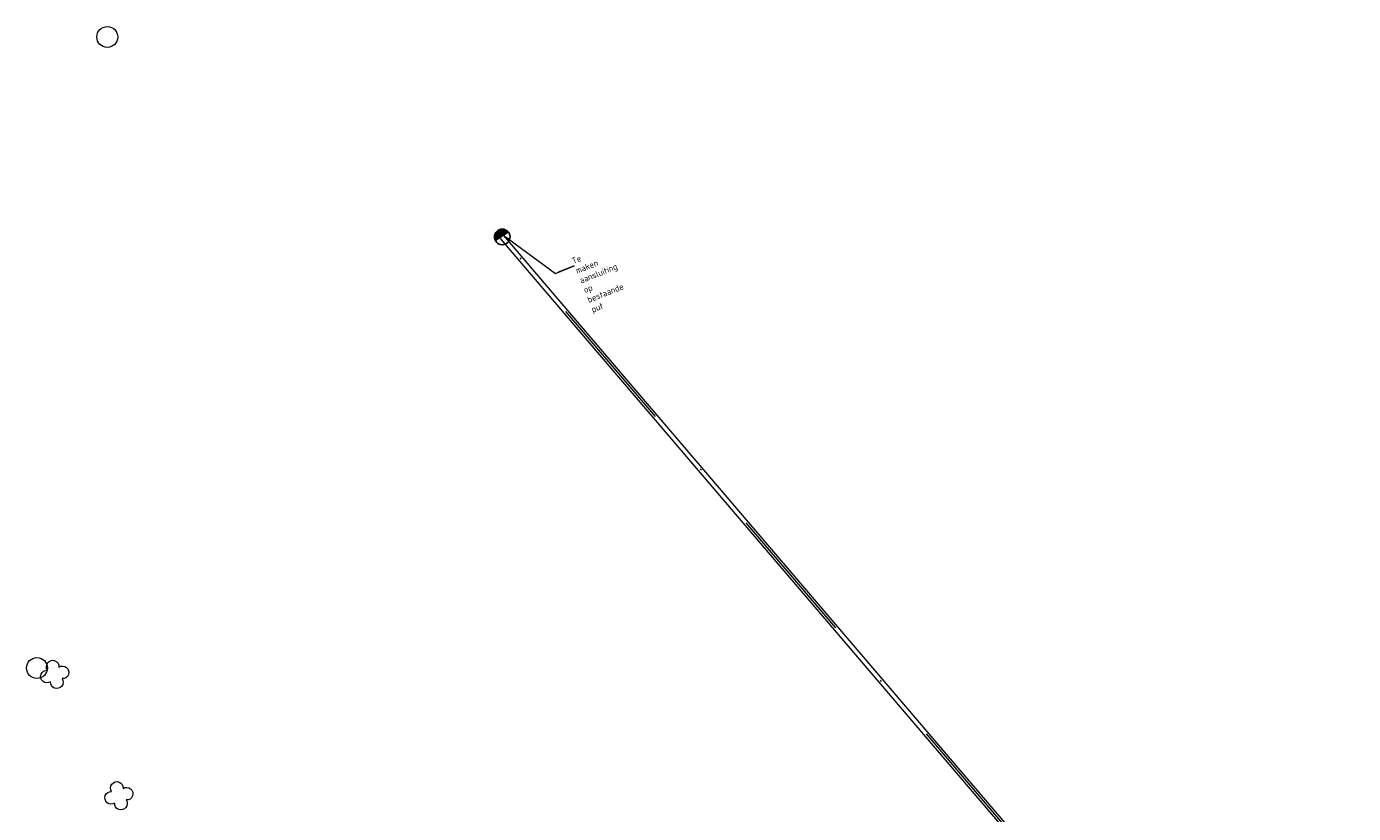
# Model space of a CAD drawing. Header units: metres. Extents: x 43144 to 46063, y 371355 to 373145.
# Tile 38 of 136: x 45340 to 45416, y 372098 to 372144. Entities that reach past the tile are written whole.
import ezdxf
from ezdxf import colors
from ezdxf.entities.mleader import LeaderData, LeaderLine
from ezdxf.math import Vec2, Vec3

# ---------------------------------------------------------------- set-up
doc = ezdxf.new("R2010")
doc.units = ezdxf.units.M
doc.linetypes.add('DGN Style 4', pattern=[317.033299, 158.417639, -79.208819, 0.198022, -79.208819])
for name, color, linetype, lineweight in [('N-WE-RI-GWA-O', 1, 'Continuous', 18), ('N-WE-RI-GWA_RIOOLPUT-S @ 0.2', 250, 'Continuous', 25), ('X-XX-AL-VERWIJZING-M @ 0.2', 7, 'Continuous', 18)]:
    doc.layers.add(name, color=color, linetype=linetype, lineweight=lineweight)
doc.layers.get('0').off()
doc.styles.add('NLCS-ISO-M200-T18', font='NLCS-ISO.ttf', dxfattribs={"height": 0.36})

# ---------------------------------------------------------------- blocks, each defined once
blk = doc.blocks.new('N-SRI-PUT_GWA_KUNSTSTOF-SO')
blk.add_hatch(color=256).paths.add_polyline_path([(1.06, 1.06, 0.664858), (-1.5, 0.01), (-1.5, -0.01, 0.196534), (-1.06, -1.06)])
at = {"lineweight": -3}
blk.add_circle((0, 0), 1.5, dxfattribs=at)

msp = doc.modelspace()

# ---------------------------------------------------------------- linework, layer by layer
at = {"layer": '', "color": 30, "linetype": 'Continuous', "lineweight": 0}
for centre in [(45344.372, 372142.951), (45344.372, 372142.951), (45344.372, 372142.951), (45344.372, 372142.951), (45344.372, 372142.951), (45344.372, 372142.951), (45344.372, 372142.951), (45344.372, 372142.951), (45344.372, 372142.951), (45344.372, 372142.951), (45344.372, 372142.951), (45344.372, 372142.951), (45344.372, 372142.951), (45344.372, 372142.951), (45344.372, 372142.951), (45344.372, 372142.951), (45344.372, 372142.951), (45344.372, 372142.951), (45344.372, 372142.951), (45344.372, 372142.951), (45344.372, 372142.951), (45344.372, 372142.951), (45344.372, 372142.951), (45344.372, 372142.951), (45344.372, 372142.951), (45344.372, 372142.951), (45344.372, 372142.951), (45344.372, 372142.951), (45344.372, 372142.951), (45344.372, 372142.951), (45344.372, 372142.951), (45344.372, 372142.951), (45344.372, 372142.951), (45344.372, 372142.951), (45340.336, 372106.712), (45340.336, 372106.712), (45340.336, 372106.712), (45340.336, 372106.712), (45340.336, 372106.712), (45340.336, 372106.712), (45340.336, 372106.712), (45340.336, 372106.712), (45340.336, 372106.712), (45340.336, 372106.712), (45340.336, 372106.712), (45340.336, 372106.712), (45340.336, 372106.712), (45340.336, 372106.712), (45340.336, 372106.712), (45340.336, 372106.712), (45340.336, 372106.712), (45340.336, 372106.712), (45340.336, 372106.712), (45340.336, 372106.712), (45340.336, 372106.712), (45340.336, 372106.712), (45340.336, 372106.712), (45340.336, 372106.712), (45340.336, 372106.712), (45340.336, 372106.712), (45340.336, 372106.712), (45340.336, 372106.712), (45340.336, 372106.712), (45340.336, 372106.712), (45340.336, 372106.712), (45340.336, 372106.712), (45340.336, 372106.712), (45340.336, 372106.712)]:
    msp.add_circle(centre, 0.6, dxfattribs=at)
at = {"layer": '', "color": 116, "linetype": 'Continuous', "lineweight": 13, "extrusion": (0, 0, -1)}
for centre, start, end in [((-45341.236, 372106.791), 326.07533, 183.92462), ((-45341.236, 372106.791), 326.07533, 183.92462), ((-45341.236, 372106.791), 326.07533, 183.92462), ((-45341.236, 372106.791), 326.07533, 183.92462), ((-45341.236, 372106.791), 326.07533, 183.92462), ((-45341.236, 372106.791), 326.07533, 183.92462), ((-45341.236, 372106.791), 326.07533, 183.92462), ((-45341.236, 372106.791), 326.07533, 183.92462), ((-45341.236, 372106.791), 326.07533, 183.92462), ((-45341.236, 372106.791), 326.07533, 183.92462), ((-45341.236, 372106.791), 326.07533, 183.92462), ((-45341.236, 372106.791), 326.07533, 183.92462), ((-45341.236, 372106.791), 326.07533, 183.92462), ((-45341.236, 372106.791), 326.07533, 183.92462), ((-45341.236, 372106.791), 326.07533, 183.92462), ((-45341.236, 372106.791), 326.07533, 183.92462), ((-45341.236, 372106.791), 326.07533, 183.92462), ((-45341.236, 372106.791), 326.07533, 183.92462), ((-45341.236, 372106.791), 326.07533, 183.92462), ((-45341.236, 372106.791), 326.07533, 183.92462), ((-45341.236, 372106.791), 326.07533, 183.92462), ((-45341.236, 372106.791), 326.07533, 183.92462), ((-45341.236, 372106.791), 326.07533, 183.92462), ((-45341.236, 372106.791), 326.07533, 183.92462), ((-45341.236, 372106.791), 326.07533, 183.92462), ((-45341.236, 372106.791), 326.07533, 183.92462), ((-45341.236, 372106.791), 326.07533, 183.92462), ((-45341.236, 372106.791), 326.07533, 183.92462), ((-45341.236, 372106.791), 326.07533, 183.92462), ((-45341.236, 372106.791), 326.07533, 183.92462), ((-45341.236, 372106.791), 326.07533, 183.92462), ((-45341.236, 372106.791), 326.07533, 183.92462), ((-45341.236, 372106.791), 326.07533, 183.92462), ((-45341.236, 372106.791), 326.07533, 183.92462), ((-45340.909, 372106.225), 236.07533, 93.92462), ((-45340.909, 372106.225), 236.07533, 93.92462), ((-45340.909, 372106.225), 236.07533, 93.92462), ((-45340.909, 372106.225), 236.07533, 93.92462), ((-45340.909, 372106.225), 236.07533, 93.92462), ((-45340.909, 372106.225), 236.07533, 93.92462), ((-45340.909, 372106.225), 236.07533, 93.92462), ((-45340.909, 372106.225), 236.07533, 93.92462), ((-45340.909, 372106.225), 236.07533, 93.92462), ((-45340.909, 372106.225), 236.07533, 93.92462), ((-45340.909, 372106.225), 236.07533, 93.92462), ((-45340.909, 372106.225), 236.07533, 93.92462), ((-45340.909, 372106.225), 236.07533, 93.92462), ((-45340.909, 372106.225), 236.07533, 93.92462), ((-45340.909, 372106.225), 236.07533, 93.92462), ((-45340.909, 372106.225), 236.07533, 93.92462), ((-45340.909, 372106.225), 236.07533, 93.92462), ((-45340.909, 372106.225), 236.07533, 93.92462), ((-45340.909, 372106.225), 236.07533, 93.92462), ((-45340.909, 372106.225), 236.07533, 93.92462), ((-45340.909, 372106.225), 236.07533, 93.92462), ((-45340.909, 372106.225), 236.07533, 93.92462), ((-45340.909, 372106.225), 236.07533, 93.92462), ((-45340.909, 372106.225), 236.07533, 93.92462), ((-45340.909, 372106.225), 236.07533, 93.92462), ((-45340.909, 372106.225), 236.07533, 93.92462), ((-45340.909, 372106.225), 236.07533, 93.92462), ((-45340.909, 372106.225), 236.07533, 93.92462), ((-45340.909, 372106.225), 236.07533, 93.92462), ((-45340.909, 372106.225), 236.07533, 93.92462), ((-45340.909, 372106.225), 236.07533, 93.92462), ((-45340.909, 372106.225), 236.07533, 93.92462), ((-45340.909, 372106.225), 236.07533, 93.92462), ((-45340.909, 372106.225), 236.07533, 93.92462), ((-45341.801, 372106.464), 56.07533, 273.92462), ((-45341.801, 372106.464), 56.07533, 273.92462), ((-45341.801, 372106.464), 56.07533, 273.92462), ((-45341.801, 372106.464), 56.07533, 273.92462), ((-45341.801, 372106.464), 56.07533, 273.92462), ((-45341.801, 372106.464), 56.07533, 273.92462), ((-45341.801, 372106.464), 56.07533, 273.92462), ((-45341.801, 372106.464), 56.07533, 273.92462), ((-45341.801, 372106.464), 56.07533, 273.92462), ((-45341.801, 372106.464), 56.07533, 273.92462), ((-45341.801, 372106.464), 56.07533, 273.92462), ((-45341.801, 372106.464), 56.07533, 273.92462), ((-45341.801, 372106.464), 56.07533, 273.92462), ((-45341.801, 372106.464), 56.07533, 273.92462), ((-45341.801, 372106.464), 56.07533, 273.92462), ((-45341.801, 372106.464), 56.07533, 273.92462), ((-45341.801, 372106.464), 56.07533, 273.92462), ((-45341.801, 372106.464), 56.07533, 273.92462), ((-45341.801, 372106.464), 56.07533, 273.92462), ((-45341.801, 372106.464), 56.07533, 273.92462), ((-45341.801, 372106.464), 56.07533, 273.92462), ((-45341.801, 372106.464), 56.07533, 273.92462), ((-45341.801, 372106.464), 56.07533, 273.92462), ((-45341.801, 372106.464), 56.07533, 273.92462), ((-45341.801, 372106.464), 56.07533, 273.92462), ((-45341.801, 372106.464), 56.07533, 273.92462), ((-45341.801, 372106.464), 56.07533, 273.92462), ((-45341.801, 372106.464), 56.07533, 273.92462), ((-45341.801, 372106.464), 56.07533, 273.92462), ((-45341.801, 372106.464), 56.07533, 273.92462), ((-45341.801, 372106.464), 56.07533, 273.92462), ((-45341.801, 372106.464), 56.07533, 273.92462), ((-45341.801, 372106.464), 56.07533, 273.92462), ((-45341.801, 372106.464), 56.07533, 273.92462), ((-45341.475, 372105.899), 146.07533, 3.92462), ((-45341.475, 372105.899), 146.07533, 3.92462), ((-45341.475, 372105.899), 146.07533, 3.92462), ((-45341.475, 372105.899), 146.07533, 3.92462), ((-45341.475, 372105.899), 146.07533, 3.92462), ((-45341.475, 372105.899), 146.07533, 3.92462), ((-45341.475, 372105.899), 146.07533, 3.92462), ((-45341.475, 372105.899), 146.07533, 3.92462), ((-45341.475, 372105.899), 146.07533, 3.92462), ((-45341.475, 372105.899), 146.07533, 3.92462), ((-45341.475, 372105.899), 146.07533, 3.92462), ((-45341.475, 372105.899), 146.07533, 3.92462), ((-45341.475, 372105.899), 146.07533, 3.92462), ((-45341.475, 372105.899), 146.07533, 3.92462), ((-45341.475, 372105.899), 146.07533, 3.92462), ((-45341.475, 372105.899), 146.07533, 3.92462), ((-45341.475, 372105.899), 146.07533, 3.92462), ((-45341.475, 372105.899), 146.07533, 3.92462), ((-45341.475, 372105.899), 146.07533, 3.92462), ((-45341.475, 372105.899), 146.07533, 3.92462), ((-45341.475, 372105.899), 146.07533, 3.92462), ((-45341.475, 372105.899), 146.07533, 3.92462), ((-45341.475, 372105.899), 146.07533, 3.92462), ((-45341.475, 372105.899), 146.07533, 3.92462), ((-45341.475, 372105.899), 146.07533, 3.92462), ((-45341.475, 372105.899), 146.07533, 3.92462), ((-45341.475, 372105.899), 146.07533, 3.92462), ((-45341.475, 372105.899), 146.07533, 3.92462), ((-45341.475, 372105.899), 146.07533, 3.92462), ((-45341.475, 372105.899), 146.07533, 3.92462), ((-45341.475, 372105.899), 146.07533, 3.92462), ((-45341.475, 372105.899), 146.07533, 3.92462), ((-45341.475, 372105.899), 146.07533, 3.92462), ((-45341.475, 372105.899), 146.07533, 3.92462), ((-45344.919, 372099.823), 326.07533, 183.92462), ((-45344.919, 372099.823), 326.07533, 183.92462), ((-45344.919, 372099.823), 326.07533, 183.92462), ((-45344.919, 372099.823), 326.07533, 183.92462), ((-45344.919, 372099.823), 326.07533, 183.92462), ((-45344.919, 372099.823), 326.07533, 183.92462), ((-45344.919, 372099.823), 326.07533, 183.92462), ((-45344.919, 372099.823), 326.07533, 183.92462), ((-45344.919, 372099.823), 326.07533, 183.92462), ((-45344.919, 372099.823), 326.07533, 183.92462), ((-45344.919, 372099.823), 326.07533, 183.92462), ((-45344.919, 372099.823), 326.07533, 183.92462), ((-45344.919, 372099.823), 326.07533, 183.92462), ((-45344.919, 372099.823), 326.07533, 183.92462), ((-45344.919, 372099.823), 326.07533, 183.92462), ((-45344.919, 372099.823), 326.07533, 183.92462), ((-45344.919, 372099.823), 326.07533, 183.92462), ((-45344.919, 372099.823), 326.07533, 183.92462), ((-45344.919, 372099.823), 326.07533, 183.92462), ((-45344.919, 372099.823), 326.07533, 183.92462), ((-45344.919, 372099.823), 326.07533, 183.92462), ((-45344.919, 372099.823), 326.07533, 183.92462), ((-45344.919, 372099.823), 326.07533, 183.92462), ((-45344.919, 372099.823), 326.07533, 183.92462), ((-45344.919, 372099.823), 326.07533, 183.92462), ((-45344.919, 372099.823), 326.07533, 183.92462), ((-45344.919, 372099.823), 326.07533, 183.92462), ((-45344.919, 372099.823), 326.07533, 183.92462), ((-45344.919, 372099.823), 326.07533, 183.92462), ((-45344.919, 372099.823), 326.07533, 183.92462), ((-45344.919, 372099.823), 326.07533, 183.92462), ((-45344.919, 372099.823), 326.07533, 183.92462), ((-45344.919, 372099.823), 326.07533, 183.92462), ((-45344.919, 372099.823), 326.07533, 183.92462), ((-45344.592, 372099.257), 236.07533, 93.92462), ((-45344.592, 372099.257), 236.07533, 93.92462), ((-45344.592, 372099.257), 236.07533, 93.92462), ((-45344.592, 372099.257), 236.07533, 93.92462), ((-45344.592, 372099.257), 236.07533, 93.92462), ((-45344.592, 372099.257), 236.07533, 93.92462), ((-45344.592, 372099.257), 236.07533, 93.92462), ((-45344.592, 372099.257), 236.07533, 93.92462), ((-45344.592, 372099.257), 236.07533, 93.92462), ((-45344.592, 372099.257), 236.07533, 93.92462), ((-45344.592, 372099.257), 236.07533, 93.92462), ((-45344.592, 372099.257), 236.07533, 93.92462), ((-45344.592, 372099.257), 236.07533, 93.92462), ((-45344.592, 372099.257), 236.07533, 93.92462), ((-45344.592, 372099.257), 236.07533, 93.92462), ((-45344.592, 372099.257), 236.07533, 93.92462), ((-45344.592, 372099.257), 236.07533, 93.92462), ((-45344.592, 372099.257), 236.07533, 93.92462), ((-45344.592, 372099.257), 236.07533, 93.92462), ((-45344.592, 372099.257), 236.07533, 93.92462), ((-45344.592, 372099.257), 236.07533, 93.92462), ((-45344.592, 372099.257), 236.07533, 93.92462), ((-45344.592, 372099.257), 236.07533, 93.92462), ((-45344.592, 372099.257), 236.07533, 93.92462), ((-45344.592, 372099.257), 236.07533, 93.92462), ((-45344.592, 372099.257), 236.07533, 93.92462), ((-45344.592, 372099.257), 236.07533, 93.92462), ((-45344.592, 372099.257), 236.07533, 93.92462), ((-45344.592, 372099.257), 236.07533, 93.92462), ((-45344.592, 372099.257), 236.07533, 93.92462), ((-45344.592, 372099.257), 236.07533, 93.92462), ((-45344.592, 372099.257), 236.07533, 93.92462), ((-45344.592, 372099.257), 236.07533, 93.92462), ((-45344.592, 372099.257), 236.07533, 93.92462), ((-45345.484, 372099.496), 56.07533, 273.92462), ((-45345.484, 372099.496), 56.07533, 273.92462), ((-45345.484, 372099.496), 56.07533, 273.92462), ((-45345.484, 372099.496), 56.07533, 273.92462), ((-45345.484, 372099.496), 56.07533, 273.92462), ((-45345.484, 372099.496), 56.07533, 273.92462), ((-45345.484, 372099.496), 56.07533, 273.92462), ((-45345.484, 372099.496), 56.07533, 273.92462), ((-45345.484, 372099.496), 56.07533, 273.92462), ((-45345.484, 372099.496), 56.07533, 273.92462), ((-45345.484, 372099.496), 56.07533, 273.92462), ((-45345.484, 372099.496), 56.07533, 273.92462), ((-45345.484, 372099.496), 56.07533, 273.92462), ((-45345.484, 372099.496), 56.07533, 273.92462), ((-45345.484, 372099.496), 56.07533, 273.92462), ((-45345.484, 372099.496), 56.07533, 273.92462), ((-45345.484, 372099.496), 56.07533, 273.92462), ((-45345.484, 372099.496), 56.07533, 273.92462), ((-45345.484, 372099.496), 56.07533, 273.92462), ((-45345.484, 372099.496), 56.07533, 273.92462), ((-45345.484, 372099.496), 56.07533, 273.92462), ((-45345.484, 372099.496), 56.07533, 273.92462), ((-45345.484, 372099.496), 56.07533, 273.92462), ((-45345.484, 372099.496), 56.07533, 273.92462), ((-45345.484, 372099.496), 56.07533, 273.92462), ((-45345.484, 372099.496), 56.07533, 273.92462), ((-45345.484, 372099.496), 56.07533, 273.92462), ((-45345.484, 372099.496), 56.07533, 273.92462), ((-45345.484, 372099.496), 56.07533, 273.92462), ((-45345.484, 372099.496), 56.07533, 273.92462), ((-45345.484, 372099.496), 56.07533, 273.92462), ((-45345.484, 372099.496), 56.07533, 273.92462), ((-45345.484, 372099.496), 56.07533, 273.92462), ((-45345.484, 372099.496), 56.07533, 273.92462), ((-45345.158, 372098.931), 146.07533, 3.92462), ((-45345.158, 372098.931), 146.07533, 3.92462), ((-45345.158, 372098.931), 146.07533, 3.92462), ((-45345.158, 372098.931), 146.07533, 3.92462), ((-45345.158, 372098.931), 146.07533, 3.92462), ((-45345.158, 372098.931), 146.07533, 3.92462), ((-45345.158, 372098.931), 146.07533, 3.92462), ((-45345.158, 372098.931), 146.07533, 3.92462), ((-45345.158, 372098.931), 146.07533, 3.92462), ((-45345.158, 372098.931), 146.07533, 3.92462), ((-45345.158, 372098.931), 146.07533, 3.92462), ((-45345.158, 372098.931), 146.07533, 3.92462), ((-45345.158, 372098.931), 146.07533, 3.92462), ((-45345.158, 372098.931), 146.07533, 3.92462), ((-45345.158, 372098.931), 146.07533, 3.92462), ((-45345.158, 372098.931), 146.07533, 3.92462), ((-45345.158, 372098.931), 146.07533, 3.92462), ((-45345.158, 372098.931), 146.07533, 3.92462), ((-45345.158, 372098.931), 146.07533, 3.92462), ((-45345.158, 372098.931), 146.07533, 3.92462), ((-45345.158, 372098.931), 146.07533, 3.92462), ((-45345.158, 372098.931), 146.07533, 3.92462), ((-45345.158, 372098.931), 146.07533, 3.92462), ((-45345.158, 372098.931), 146.07533, 3.92462), ((-45345.158, 372098.931), 146.07533, 3.92462), ((-45345.158, 372098.931), 146.07533, 3.92462), ((-45345.158, 372098.931), 146.07533, 3.92462), ((-45345.158, 372098.931), 146.07533, 3.92462), ((-45345.158, 372098.931), 146.07533, 3.92462), ((-45345.158, 372098.931), 146.07533, 3.92462), ((-45345.158, 372098.931), 146.07533, 3.92462), ((-45345.158, 372098.931), 146.07533, 3.92462), ((-45345.158, 372098.931), 146.07533, 3.92462), ((-45345.158, 372098.931), 146.07533, 3.92462)]:
    msp.add_arc(centre, 0.363, start, end, dxfattribs=at)
at = {"layer": 'N-WE-RI-GWA-O', "color": 1, "ltscale": 0.1}
for points in [[(45479.218, 371999.797), (45366.954, 372131.387)], [(45479.408, 371999.959), (45367.144, 372131.549)]]:
    msp.add_lwpolyline(points, dxfattribs=at)
at = {"layer": 'N-WE-RI-GWA-O', "color": 1, "linetype": 'DGN Style 4', "ltscale": 0.05}
msp.add_lwpolyline([(45479.313, 371999.878), (45367.049, 372131.468)], dxfattribs=at)

# ---------------------------------------------------------------- block references
at = {"layer": 'N-WE-RI-GWA_RIOOLPUT-S @ 0.2', "ltscale": 0.1, "xscale": 0.3, "yscale": 0.3, "zscale": 0.3, "rotation": 349.0162464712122}
msp.add_blockref('N-SRI-PUT_GWA_KUNSTSTOF-SO', (45367.049, 372131.468), dxfattribs=at)

# ---------------------------------------------------------------- next in the draw order: leaders
at = {"layer": 'X-XX-AL-VERWIJZING-M @ 0.2'}
ml = msp.add_multileader_mtext('Standard', dxfattribs=at)
ml.set_content('\\A1;{\\C256;Te maken aansluiting op bestaande put}', color=10, style='NLCS-ISO-M200-T18')
ml.set_leader_properties(color=256, lineweight=-1)
ml.build(insert=Vec2(0, 0))
ml.multileader.update_dxf_attribs({"text_left_attachment_type": 6, "text_right_attachment_type": 6, "dogleg_length": 0.36, "arrow_head_size": 0.36, "scale": 0.2})
ctx = ml.context
ctx.base_point, ctx.scale, ctx.char_height, ctx.arrow_head_size, ctx.landing_gap_size, ctx.plane_origin, ctx.plane_x_axis, ctx.plane_y_axis = Vec3(45371.172, 372129.804), 0.2, 0.36, 0.36, 0, Vec3(45370.515, 372134.183), Vec3(0.928878, 0.370387), Vec3(-0.370387, 0.928878)
ctx.left_attachment, ctx.right_attachment = 6, 6
notes = []
notes.append((ctx, [(0, (1, 1, 0), (45370.1, 372129.376), (0.928878, 0.370387), 1.155, [(0, [(45367.144, 372131.549)], 0, [])])]))
ctx.mtext.insert, ctx.mtext.text_direction, ctx.mtext.rotation, ctx.mtext.width, ctx.mtext.defined_height, ctx.mtext.flow_direction = Vec3(45370.999, 372130.239), Vec3(0.928878, 0.370387), 0.379425, 4.92678, 1.093, 5
ctx.mtext.has_bg_fill, ctx.mtext.bg_color, ctx.mtext.bg_scale_factor, ctx.mtext.bg_transparency, ctx.mtext.use_window_bg_color = 1, -1027028792, 1.5, 0, 1
for ctx, leaders in notes:
    for number, flags, end, landing, length, lines in leaders:
        leader = LeaderData()
        leader.index, (leader.has_last_leader_line, leader.has_dogleg_vector, leader.attachment_direction) = number, flags
        leader.last_leader_point, leader.dogleg_vector, leader.dogleg_length = Vec3(end), Vec3(landing), length
        for number, points, colour, breaks in lines:
            line = LeaderLine()
            line.index, line.vertices, line.color, line.breaks = number, Vec3.list(points), colors.encode_raw_color(colour), breaks
            leader.lines.append(line)
        ctx.leaders.append(leader)

doc.saveas('drawing.dxf')
